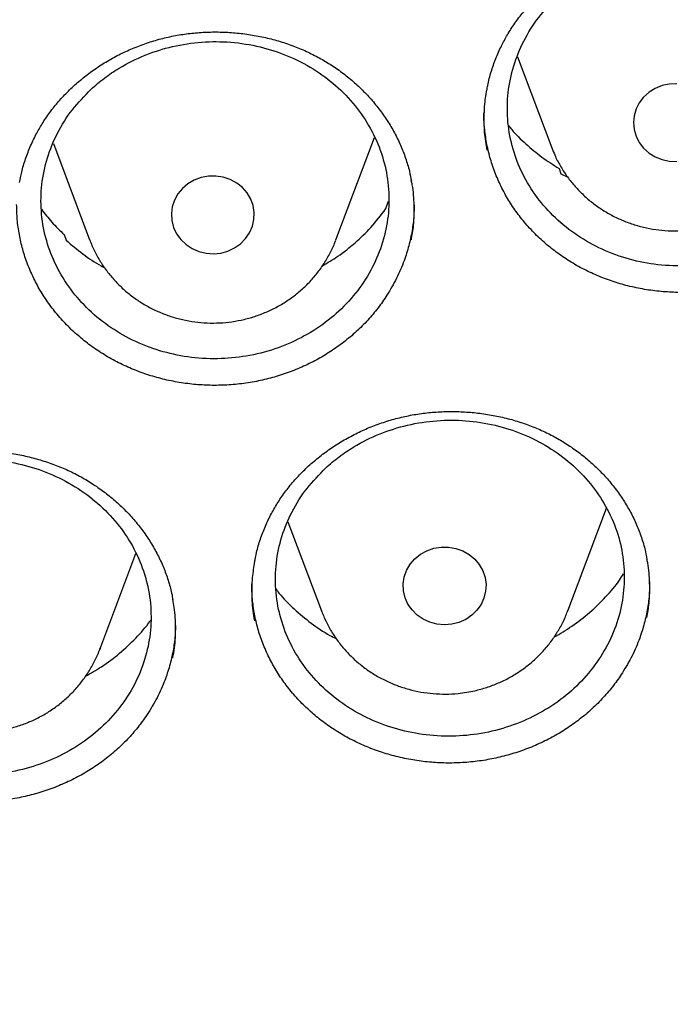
# Model space of a CAD drawing. Header units: millimetres. Extents: x 8 to 1577, y 12 to 2536.
# Tile 80 of 108: x 770.21 to 776.49, y 2105.04 to 2114.53. Entities that reach past the tile are written whole.
import ezdxf

# ---------------------------------------------------------------- set-up
doc = ezdxf.new("R2010")
doc.units = ezdxf.units.MM

msp = doc.modelspace()

# ---------------------------------------------------------------- linework, layer by layer
at = {"color": 7, "linetype": 'Continuous', "lineweight": 30}
for p, q in [((775.0173, 2114.1757), (775.3475, 2113.2981)), ((770.5396, 2113.3395), (770.8896, 2112.4092)), ((773.2658, 2112.4092), (773.6368, 2113.3952)), ((775.4187, 2113.0972), (775.4362, 2113.047)), ((775.4362, 2113.047), (775.5031, 2113.0124)), ((773.7472, 2112.7102), (773.765, 2112.7674)), ((773.765, 2112.7674), (773.7733, 2112.7811)), ((770.6443, 2112.4597), (770.6624, 2112.406)), ((775.5019, 2108.8311), (775.8753, 2109.8236)), ((772.8026, 2109.69), (773.1258, 2108.8311)), ((770.9871, 2108.4605), (771.3344, 2109.3836)), ((773.1281, 2108.8251), (773.1258, 2108.8311)), ((770.9897, 2108.4675), (770.9871, 2108.4605))]:
    msp.add_line(p, q, dxfattribs=at)
at = {"color": 7, "linetype": 'Continuous', "lineweight": 30, "flags": 128}
for points in [[(776.412, 2113.8965), (776.346, 2113.8701), (776.2862, 2113.833), (776.2343, 2113.7865), (776.1922, 2113.7321), (776.1611, 2113.6715), (776.142, 2113.6066), (776.1356, 2113.5396), (776.142, 2113.4726), (776.1611, 2113.4078), (776.1922, 2113.3471), (776.2343, 2113.2927), (776.2862, 2113.2462), (776.346, 2113.2092), (776.412, 2113.1827), (776.4819, 2113.1677), (776.5535, 2113.1647)], [(776.5535, 2113.9145), (776.4819, 2113.9115), (776.412, 2113.8965)], [(772.0359, 2113.0239), (771.9655, 2113.0109), (771.8988, 2112.9863), (771.8378, 2112.9509), (771.7845, 2112.9059), (771.7406, 2112.8527), (771.7076, 2112.793), (771.6865, 2112.7287), (771.6779, 2112.6619), (771.6822, 2112.5947), (771.6992, 2112.5293), (771.7284, 2112.4679), (771.7688, 2112.4123), (771.8191, 2112.3644), (771.8777, 2112.3256), (771.9428, 2112.2974), (772.0122, 2112.2804), (772.0837, 2112.2754), (772.155, 2112.2824), (772.2239, 2112.3013), (772.288, 2112.3314), (772.3454, 2112.3718), (772.3941, 2112.4211), (772.4328, 2112.4778), (772.4599, 2112.54), (772.4749, 2112.6058), (772.477, 2112.6731), (772.4663, 2112.7396), (772.4431, 2112.8033), (772.4082, 2112.862), (772.3627, 2112.914), (772.308, 2112.9575), (772.2459, 2112.9912), (772.1784, 2113.0138), (772.1076, 2113.0249), (772.0359, 2113.0239)], [(774.3833, 2108.703), (774.3119, 2108.6973), (774.2405, 2108.7037), (774.1714, 2108.7219), (774.107, 2108.7514), (774.0492, 2108.7912), (773.9999, 2108.8401), (773.9607, 2108.8964), (773.9328, 2108.9584), (773.9172, 2109.0241), (773.9143, 2109.0913), (773.9243, 2109.1579), (773.9468, 2109.2218), (773.9811, 2109.2809), (774.0261, 2109.3333), (774.0804, 2109.3773), (774.1421, 2109.4115), (774.2094, 2109.4348), (774.28, 2109.4465), (774.3517, 2109.4462), (774.4222, 2109.4338), (774.4892, 2109.4099), (774.5506, 2109.3751), (774.6043, 2109.3306), (774.6488, 2109.2778), (774.6824, 2109.2183), (774.7043, 2109.1543), (774.7135, 2109.0875), (774.71, 2109.0203), (774.6937, 2108.9548), (774.6651, 2108.8931), (774.6253, 2108.8371), (774.5755, 2108.7887), (774.5173, 2108.7495), (774.4525, 2108.7206), (774.3833, 2108.703)]]:
    msp.add_lwpolyline(points, dxfattribs=at)
at = {"color": 7, "linetype": 'Continuous', "lineweight": 30}
for points, knots in [([(734.9477, 2136.1889), (734.9453, 2136.1541), (734.9406, 2136.0834), (734.9339, 2135.9553), (734.9256, 2135.8063), (734.9154, 2135.6395), (734.9054, 2135.4549), (734.8938, 2135.2129), (734.8817, 2134.9057), (734.8717, 2134.5417), (734.8659, 2134.1591), (734.8649, 2133.7605), (734.8695, 2133.3329), (734.8829, 2132.8054), (734.9104, 2132.1848), (734.9576, 2131.4818), (735.021, 2130.778), (735.1003, 2130.0774), (735.2037, 2129.3188), (735.336, 2128.5035), (735.5027, 2127.6332), (735.66, 2126.9218), (735.7949, 2126.3665), (735.8977, 2125.9663), (736.0021, 2125.581), (736.104, 2125.2226), (736.1993, 2124.9012), (736.2864, 2124.6178), (736.3643, 2124.3721), (736.4321, 2124.1638), (736.489, 2123.9928), (736.5323, 2123.8648), (736.5657, 2123.7672), (736.5953, 2123.6814), (736.6298, 2123.5825), (736.6719, 2123.4631), (736.7256, 2123.3129), (736.7924, 2123.1293), (736.874, 2122.91), (736.9685, 2122.6619), (737.0767, 2122.3853), (737.1978, 2122.0844), (737.3283, 2121.7701), (737.5418, 2121.2714), (737.8436, 2120.6045), (738.2702, 2119.7307), (738.7395, 2118.8406), (739.2555, 2117.935), (739.7848, 2117.0709), (740.33, 2116.2394), (740.8919, 2115.4356), (741.4786, 2114.6472), (742.0481, 2113.9275), (742.6009, 2113.2659), (743.1392, 2112.6521), (743.714, 2112.0288), (744.2496, 2111.4772), (744.7361, 2110.9974), (745.1645, 2110.5895), (745.6097, 2110.1804), (746.0712, 2109.7715), (746.5046, 2109.4015), (746.8946, 2109.0791), (747.2265, 2108.8119), (747.5315, 2108.5722), (747.8088, 2108.3591), (748.0314, 2108.1914), (748.2044, 2108.0629), (748.3334, 2107.968), (748.4507, 2107.8826), (748.5558, 2107.8066), (748.646, 2107.7419), (748.7182, 2107.6905), (748.7775, 2107.6484), (748.8446, 2107.6009), (748.9373, 2107.5358), (749.0656, 2107.4464), (749.2261, 2107.3357), (749.4193, 2107.2042), (749.7734, 2106.9669), (750.2872, 2106.6335), (750.9607, 2106.2173), (751.6591, 2105.8073), (752.3822, 2105.4048), (753.1301, 2105.0112), (753.9027, 2104.6278), (754.6936, 2104.2591), (755.5717, 2103.8755), (756.5286, 2103.489), (757.5616, 2103.1085), (758.5871, 2102.7656), (759.6033, 2102.4588), (760.6091, 2102.1863), (761.6079, 2101.9455), (762.6608, 2101.7222), (763.7746, 2101.5204), (764.9509, 2101.3459), (766.1328, 2101.209), (767.319, 2101.1099), (768.5081, 2101.049), (769.6988, 2101.0265), (770.8897, 2101.0426), (772.0793, 2101.0971), (773.2662, 2101.1898), (774.4496, 2101.3204), (775.63, 2101.4891), (776.7516, 2101.6863), (777.8156, 2101.9065), (778.8218, 2102.144), (779.8248, 2102.4108), (780.8237, 2102.707), (781.822, 2103.0344), (782.8254, 2103.3963), (783.8321, 2103.7938), (784.8424, 2104.2289), (785.8544, 2104.7022), (786.8726, 2105.2181), (787.6999, 2105.6715), (788.3287, 2106.0357), (788.7486, 2106.287), (789.134, 2106.5246), (789.4843, 2106.7466), (789.8001, 2106.9517), (790.0822, 2107.139), (790.3114, 2107.2943), (790.4937, 2107.4196), (790.6338, 2107.517), (790.7545, 2107.6017), (790.8582, 2107.6751), (790.96, 2107.7476), (791.0766, 2107.8314), (791.2151, 2107.9318), (791.3745, 2108.0487), (791.5522, 2108.1806), (791.7464, 2108.3268), (791.9515, 2108.4837), (792.1628, 2108.6478), (792.4678, 2108.8885), (792.8717, 2109.2159), (793.3775, 2109.642), (793.9047, 2110.1043), (794.4512, 2110.6045), (794.9569, 2111.089), (795.4174, 2111.5485), (795.821, 2111.9653), (796.2086, 2112.3799), (796.5725, 2112.7823), (796.9449, 2113.2075), (797.3206, 2113.6516), (797.6945, 2114.1105), (798.0223, 2114.5272), (798.3082, 2114.9022), (798.5561, 2115.2362), (798.7822, 2115.5486), (799.0006, 2115.8576), (799.2252, 2116.1835), (799.4728, 2116.5523), (799.7433, 2116.968), (800.0356, 2117.4335), (800.3424, 2117.9416), (800.6364, 2118.4503), (800.9155, 2118.9539), (801.1768, 2119.4447), (801.4325, 2119.9463), (801.6876, 2120.4697), (801.932, 2120.9953), (802.1626, 2121.5167), (802.3663, 2121.9999), (802.5452, 2122.444), (802.7013, 2122.8482), (802.8157, 2123.1565), (802.8941, 2123.3733), (802.9403, 2123.5031), (802.9766, 2123.6066), (803.0044, 2123.6864), (803.0326, 2123.7681), (803.069, 2123.8745), (803.1199, 2124.0252), (803.1848, 2124.2214), (803.2604, 2124.4554), (803.3429, 2124.7186), (803.4279, 2124.9985), (803.5147, 2125.2946), (803.6117, 2125.6379), (803.7178, 2126.0321), (803.8318, 2126.481), (803.945, 2126.9567), (804.0562, 2127.4596), (804.164, 2127.9896), (804.2669, 2128.5452), (804.3764, 2129.2048), (804.4826, 2129.95), (804.5762, 2130.7634), (804.6459, 2131.546), (804.6939, 2132.2972), (804.7227, 2133.0165), (804.7326, 2133.6019), (804.7326, 2134.0608), (804.7288, 2134.4012), (804.7215, 2134.7281), (804.7116, 2135.0365), (804.7002, 2135.3195), (804.6881, 2135.5744), (804.6757, 2135.8018), (804.6635, 2136.0035), (804.6545, 2136.1302), (804.6503, 2136.1889)], [0, 0, 0, 0, 0.000951, 0.00193, 0.003328, 0.0049, 0.006614, 0.008465, 0.01165, 0.015173, 0.018603, 0.022302, 0.026271, 0.030509, 0.036989, 0.043561, 0.050115, 0.056651, 0.063169, 0.071401, 0.079604, 0.087778, 0.091621, 0.095458, 0.099235, 0.102688, 0.105783, 0.108519, 0.110898, 0.112918, 0.11458, 0.115884, 0.116657, 0.117432, 0.118391, 0.119554, 0.120933, 0.122798, 0.124952, 0.127395, 0.130128, 0.13315, 0.136343, 0.139513, 0.1481, 0.156497, 0.166243, 0.175718, 0.185047, 0.193958, 0.202873, 0.211793, 0.220718, 0.227824, 0.235201, 0.242853, 0.250781, 0.255987, 0.261306, 0.266737, 0.272281, 0.277905, 0.282062, 0.285874, 0.289343, 0.292468, 0.295248, 0.296812, 0.298241, 0.299536, 0.300697, 0.301712, 0.302507, 0.303069, 0.303658, 0.304707, 0.3061, 0.307838, 0.30992, 0.312347, 0.319228, 0.326269, 0.333457, 0.340794, 0.348277, 0.355908, 0.363677, 0.371402, 0.381272, 0.390959, 0.400463, 0.409783, 0.418921, 0.427883, 0.436799, 0.4472, 0.4576, 0.468001, 0.478401, 0.488802, 0.499203, 0.509604, 0.520005, 0.530406, 0.540808, 0.55122, 0.561686, 0.570704, 0.579764, 0.588867, 0.598013, 0.607204, 0.616566, 0.626167, 0.635808, 0.645677, 0.655777, 0.666106, 0.670763, 0.675124, 0.679149, 0.682837, 0.68619, 0.689206, 0.691885, 0.69359, 0.695124, 0.696449, 0.697537, 0.698523, 0.699796, 0.701381, 0.703106, 0.705092, 0.707309, 0.709623, 0.712016, 0.714488, 0.720052, 0.725978, 0.732267, 0.73892, 0.745936, 0.751158, 0.756489, 0.761619, 0.766517, 0.771183, 0.776942, 0.782303, 0.787264, 0.791358, 0.795133, 0.798591, 0.801865, 0.805448, 0.809387, 0.813991, 0.819, 0.824416, 0.830237, 0.835096, 0.840205, 0.845497, 0.850563, 0.856213, 0.861446, 0.866264, 0.870667, 0.874654, 0.878225, 0.87975, 0.881022, 0.882033, 0.882781, 0.88336, 0.884423, 0.885889, 0.887759, 0.890142, 0.892694, 0.895394, 0.898243, 0.90124, 0.905279, 0.90956, 0.914083, 0.918848, 0.923854, 0.929103, 0.934544, 0.942438, 0.950028, 0.957314, 0.964297, 0.970976, 0.977351, 0.980594, 0.983753, 0.986827, 0.989704, 0.992312, 0.994612, 0.996657, 0.998451, 1, 1, 1, 1]), ([(737.7693, 2128.4098), (737.7843, 2128.326), (737.8327, 2128.0557), (737.9263, 2127.601), (738.0496, 2127.0457), (738.1846, 2126.4927), (738.3303, 2125.9422), (738.4869, 2125.3943), (738.6543, 2124.8493), (738.8325, 2124.3073), (739.0214, 2123.7684), (739.2209, 2123.233), (739.4311, 2122.7011), (739.6517, 2122.173), (739.8827, 2121.6488), (740.1241, 2121.1288), (740.3758, 2120.613), (740.6376, 2120.1017), (740.9095, 2119.5951), (741.1915, 2119.0934), (741.4833, 2118.5966), (741.7848, 2118.105), (742.0961, 2117.6187), (742.417, 2117.138), (742.7473, 2116.6629), (743.087, 2116.1937), (743.4359, 2115.7305), (743.794, 2115.2735), (744.161, 2114.8228), (744.5369, 2114.3786), (744.9216, 2113.941), (745.3148, 2113.5102), (745.7165, 2113.0863), (746.1266, 2112.6696), (746.5448, 2112.26), (746.9711, 2111.8578), (747.4052, 2111.4632), (747.8472, 2111.0761), (748.2967, 2110.6969), (748.7536, 2110.3255), (749.2178, 2109.9622), (749.6892, 2109.6071), (750.1675, 2109.2603), (750.6526, 2108.9218), (751.1443, 2108.5919), (751.6425, 2108.2706), (752.1469, 2107.9581), (752.6575, 2107.6545), (753.1739, 2107.3598), (753.6962, 2107.0741), (754.224, 2106.7976), (754.7572, 2106.5304), (755.2956, 2106.2726), (755.839, 2106.0241), (756.3872, 2105.7853), (756.9401, 2105.556), (757.4974, 2105.3364), (758.059, 2105.1265), (758.6247, 2104.9266), (759.1942, 2104.7365), (759.7673, 2104.5564), (760.344, 2104.3863), (760.9239, 2104.2263), (761.5069, 2104.0765), (762.0928, 2103.9369), (762.6813, 2103.8075), (763.2723, 2103.6884), (763.8655, 2103.5796), (764.4608, 2103.4813), (765.0579, 2103.3933), (765.6567, 2103.3158), (766.2569, 2103.2487), (766.8584, 2103.1921), (767.4608, 2103.146), (768.0641, 2103.1105), (768.668, 2103.0855), (769.2722, 2103.071), (769.8767, 2103.0671), (770.4811, 2103.0737), (771.0853, 2103.0909), (771.689, 2103.1186), (772.2921, 2103.1569), (772.8943, 2103.2057), (773.4954, 2103.2649), (774.0953, 2103.3347), (774.6937, 2103.4149), (775.2904, 2103.5056), (775.8852, 2103.6066), (776.4779, 2103.718), (777.0682, 2103.8397), (777.6561, 2103.9718), (778.2413, 2104.114), (778.8235, 2104.2665), (779.4026, 2104.4291), (779.9784, 2104.6017), (780.5506, 2104.7844), (781.1192, 2104.977), (781.6838, 2105.1796), (782.2443, 2105.3919), (782.8005, 2105.614), (783.3523, 2105.8458), (783.8993, 2106.0871), (784.4414, 2106.338), (784.9785, 2106.5983), (785.5104, 2106.8679), (786.0368, 2107.1468), (786.5575, 2107.4347), (787.0725, 2107.7318), (787.5815, 2108.0377), (788.0844, 2108.3525), (788.5809, 2108.676), (789.071, 2109.0082), (789.5544, 2109.3488), (790.0309, 2109.6978), (790.5004, 2110.0551), (790.9628, 2110.4205), (791.4179, 2110.7939), (791.8655, 2111.1751), (792.3054, 2111.5642), (792.7376, 2111.9608), (793.1618, 2112.3649), (793.578, 2112.7763), (793.9859, 2113.195), (794.3854, 2113.6206), (794.7765, 2114.0532), (795.1589, 2114.4925), (795.5326, 2114.9385), (795.8973, 2115.3908), (796.253, 2115.8495), (796.5996, 2116.3143), (796.9369, 2116.785), (797.2648, 2117.2616), (797.5832, 2117.7438), (797.892, 2118.2314), (798.1911, 2118.7244), (798.4803, 2119.2225), (798.7597, 2119.7256), (799.029, 2120.2334), (799.2882, 2120.7459), (799.5372, 2121.2628), (799.776, 2121.7839), (800.0043, 2122.3092), (800.2223, 2122.8383), (800.4297, 2123.3711), (800.6265, 2123.9075), (800.8126, 2124.4472), (800.9881, 2124.99), (801.1527, 2125.5358), (801.3065, 2126.0844), (801.4494, 2126.6356), (801.5815, 2127.1892), (801.7019, 2127.745), (801.792, 2128.194), (801.838, 2128.4583), (801.8515, 2128.536)], [0, 0, 0, 0, 0.002978, 0.009604, 0.01623, 0.022856, 0.029483, 0.036109, 0.042735, 0.049362, 0.055988, 0.062615, 0.069242, 0.075868, 0.082495, 0.089122, 0.095749, 0.102376, 0.109003, 0.11563, 0.122257, 0.128884, 0.135512, 0.142139, 0.148766, 0.155394, 0.162021, 0.168649, 0.175277, 0.181905, 0.188533, 0.195161, 0.201789, 0.208417, 0.215045, 0.221673, 0.228302, 0.23493, 0.241558, 0.248187, 0.254816, 0.261444, 0.268073, 0.274702, 0.281331, 0.287959, 0.294588, 0.301217, 0.307846, 0.314476, 0.321105, 0.327734, 0.334363, 0.340993, 0.347622, 0.354251, 0.360881, 0.36751, 0.37414, 0.380769, 0.387399, 0.394028, 0.400658, 0.407287, 0.413917, 0.420547, 0.427177, 0.433806, 0.440436, 0.447066, 0.453696, 0.460325, 0.466955, 0.473585, 0.480215, 0.486845, 0.493474, 0.500104, 0.506734, 0.513364, 0.519994, 0.526624, 0.533254, 0.539883, 0.546513, 0.553143, 0.559773, 0.566403, 0.573032, 0.579662, 0.586292, 0.592922, 0.599551, 0.606181, 0.612811, 0.61944, 0.62607, 0.6327, 0.639329, 0.645959, 0.652588, 0.659218, 0.665847, 0.672477, 0.679106, 0.685735, 0.692365, 0.698994, 0.705623, 0.712252, 0.718881, 0.72551, 0.732139, 0.738768, 0.745397, 0.752026, 0.758654, 0.765283, 0.771912, 0.77854, 0.785169, 0.791797, 0.798426, 0.805054, 0.811682, 0.81831, 0.824938, 0.831566, 0.838194, 0.844822, 0.85145, 0.858077, 0.864705, 0.871332, 0.87796, 0.884587, 0.891215, 0.897842, 0.904469, 0.911096, 0.917723, 0.92435, 0.930977, 0.937604, 0.94423, 0.950857, 0.957484, 0.96411, 0.970737, 0.977363, 0.983989, 0.990616, 0.997242, 1, 1, 1, 1]), ([(775.3996, 2114.7505), (775.3377, 2114.6865), (775.212, 2114.5567), (775.0724, 2114.3304), (774.9726, 2114.0859), (774.9202, 2113.8318), (774.915, 2113.5715), (774.9574, 2113.3167), (775.047, 2113.0703), (775.1796, 2112.8435), (775.3539, 2112.6387), (775.5618, 2112.4655), (775.8012, 2112.3257), (776.0609, 2112.2257), (776.3383, 2112.1665), (776.6204, 2112.151), (776.9044, 2112.1791), (777.1771, 2112.2497), (777.4357, 2112.3618), (777.6683, 2112.5105), (777.8725, 2112.694), (778.0388, 2112.904), (778.1656, 2113.1383), (778.247, 2113.386), (778.2822, 2113.6446), (778.2694, 2113.9023), (778.2088, 2114.1562), (778.1032, 2114.3947), (777.9536, 2114.6152), (777.767, 2114.8076), (777.5453, 2114.9698), (777.2988, 2115.0942), (777.0301, 2115.1797), (776.7516, 2115.2223), (776.4662, 2115.2215), (776.1872, 2115.1774), (775.9172, 2115.0906), (775.6997, 2114.9799), (775.5272, 2114.8633), (775.4423, 2114.7883), (775.3996, 2114.7505)], [0, 0, 0, 0, 0.02646, 0.053687, 0.080146, 0.107372, 0.133842, 0.16108, 0.187559, 0.214807, 0.241289, 0.268539, 0.295015, 0.322259, 0.348722, 0.375954, 0.402405, 0.429623, 0.456067, 0.483278, 0.509722, 0.536934, 0.563387, 0.590607, 0.617073, 0.644306, 0.670784, 0.698029, 0.724511, 0.751761, 0.77824, 0.805486, 0.831954, 0.85919, 0.885644, 0.912867, 0.939312, 0.966524, 0.983169, 1, 1, 1, 1]), ([(774.9193, 2114.3853), (774.9308, 2114.4043), (774.9653, 2114.4614), (775.0302, 2114.5532), (775.1171, 2114.6587), (775.2133, 2114.7586), (775.3181, 2114.8525), (775.4308, 2114.9395), (775.5506, 2115.0189), (775.6765, 2115.0898), (775.8074, 2115.1517), (775.9422, 2115.204), (776.0797, 2115.2464), (776.2195, 2115.2786), (776.3616, 2115.3011), (776.5061, 2115.3139), (776.6528, 2115.317), (776.8004, 2115.3101), (776.9474, 2115.2932), (777.0923, 2115.2664), (777.2336, 2115.23), (777.3701, 2115.1842), (777.5006, 2115.1297), (777.625, 2115.0664), (777.7437, 2114.9946), (777.857, 2114.9141), (777.9642, 2114.8252), (778.0643, 2114.7286), (778.1563, 2114.625), (778.2394, 2114.5153), (778.3129, 2114.4004), (778.376, 2114.2812), (778.4286, 2114.1588), (778.4691, 2114.0336), (778.4929, 2113.9432), (778.5001, 2113.8944), (778.501, 2113.8886)], [0, 0, 0, 0, 0.015091, 0.045335, 0.07574, 0.106364, 0.13717, 0.168097, 0.199075, 0.229997, 0.26078, 0.291354, 0.321656, 0.351625, 0.381546, 0.41189, 0.442578, 0.47351, 0.504568, 0.535607, 0.566473, 0.597058, 0.627278, 0.657156, 0.687195, 0.71764, 0.748384, 0.779357, 0.810478, 0.84166, 0.872799, 0.90382, 0.934673, 0.965328, 0.995821, 1, 1, 1, 1]), ([(770.4396, 2113.5416), (770.4518, 2113.5601), (770.4882, 2113.6159), (770.5561, 2113.7055), (770.6464, 2113.8078), (770.7459, 2113.9044), (770.8537, 2113.9946), (770.9693, 2114.0777), (771.0917, 2114.1529), (771.2199, 2114.2194), (771.3527, 2114.2768), (771.4892, 2114.3245), (771.6281, 2114.3622), (771.7689, 2114.3897), (771.9116, 2114.4074), (772.0565, 2114.4153), (772.2032, 2114.4135), (772.3504, 2114.4017), (772.4968, 2114.3799), (772.6407, 2114.3483), (772.7807, 2114.3072), (772.9156, 2114.257), (773.0442, 2114.1982), (773.1663, 2114.1309), (773.2826, 2114.0552), (773.3931, 2113.9711), (773.4973, 2113.8788), (773.5941, 2113.779), (773.6826, 2113.6726), (773.762, 2113.5603), (773.8316, 2113.4432), (773.8908, 2113.3222), (773.9388, 2113.1981), (773.9739, 2113.0822), (773.988, 2113.0071), (773.9941, 2112.9748)], [0, 0, 0, 0, 0.015274, 0.045888, 0.076663, 0.107659, 0.138837, 0.170137, 0.201487, 0.23278, 0.263932, 0.294872, 0.325537, 0.355861, 0.386131, 0.416829, 0.447875, 0.479167, 0.510586, 0.541983, 0.573206, 0.604143, 0.634709, 0.664929, 0.695309, 0.7261, 0.757194, 0.788522, 0.820001, 0.851544, 0.883044, 0.914427, 0.94564, 0.976655, 1, 1, 1, 1]), ([(774.7215, 2113.851), (774.724, 2113.8668), (774.7337, 2113.9269), (774.7618, 2114.0295), (774.8059, 2114.1573), (774.8582, 2114.2763), (774.8999, 2114.3506), (774.9193, 2114.3853)], [0, 0, 0, 0, 0.085186, 0.322987, 0.559641, 0.794641, 1, 1, 1, 1]), ([(770.9018, 2113.8601), (770.8398, 2113.7966), (770.7139, 2113.6678), (770.574, 2113.4427), (770.4739, 2113.1991), (770.4213, 2112.9457), (770.4158, 2112.6857), (770.4581, 2112.431), (770.5475, 2112.1842), (770.68, 2111.9569), (770.8542, 2111.7512), (771.062, 2111.5769), (771.3013, 2111.4357), (771.5609, 2111.3342), (771.8382, 2111.2733), (772.1203, 2111.2558), (772.4043, 2111.282), (772.677, 2111.3506), (772.9358, 2111.4609), (773.1685, 2111.6077), (773.373, 2111.7896), (773.5396, 2111.9982), (773.6667, 2112.2313), (773.7483, 2112.4782), (773.7837, 2112.7363), (773.7711, 2112.9937), (773.7107, 2113.2478), (773.6053, 2113.4866), (773.4558, 2113.7079), (773.2693, 2113.9012), (773.0477, 2114.0646), (772.8013, 2114.1905), (772.5327, 2114.2776), (772.2542, 2114.322), (771.9689, 2114.3231), (771.6898, 2114.2809), (771.4198, 2114.1961), (771.2021, 2114.0871), (771.0295, 2113.9718), (770.9445, 2113.8975), (770.9018, 2113.8601)], [0, 0, 0, 0, 0.026467, 0.053703, 0.08017, 0.107404, 0.133881, 0.161126, 0.187608, 0.214858, 0.241337, 0.268584, 0.295053, 0.322289, 0.348745, 0.375968, 0.402414, 0.429627, 0.45607, 0.48328, 0.509729, 0.536945, 0.563406, 0.590634, 0.617108, 0.644349, 0.67083, 0.698079, 0.72456, 0.751809, 0.778282, 0.805522, 0.831982, 0.859209, 0.885657, 0.912873, 0.939316, 0.966526, 0.98317, 1, 1, 1, 1]), ([(774.7202, 2113.8563), (774.7188, 2113.8508), (774.7019, 2113.7813), (774.6925, 2113.6441), (774.6914, 2113.4543), (774.7114, 2113.3316), (774.7208, 2113.2737)], [0, 0, 0, 0, 0.028954, 0.363991, 0.700115, 1, 1, 1, 1]), ([(778.2941, 2112.8299), (778.2674, 2112.7876), (778.214, 2112.7028), (778.1188, 2112.5827), (778.0127, 2112.4686), (777.8963, 2112.3632), (777.7719, 2112.2681), (777.6393, 2112.1828), (777.4981, 2112.1073), (777.3506, 2112.0429), (777.1994, 2111.9905), (777.0442, 2111.9499), (776.8844, 2111.9211), (776.7227, 2111.9047), (776.562, 2111.9009), (776.4017, 2111.9092), (776.2413, 2111.9301), (776.0835, 2111.9633), (775.9308, 2112.0082), (775.7826, 2112.0645), (775.639, 2112.1328), (775.5023, 2112.212), (775.3749, 2112.3007), (775.256, 2112.3987), (775.1458, 2112.5067), (775.046, 2112.623), (774.9582, 2112.7455), (774.8819, 2112.8744), (774.8173, 2113.0101), (774.7656, 2113.1504), (774.7274, 2113.293), (774.7033, 2113.4381), (774.692, 2113.5533), (774.6937, 2113.6202), (774.6941, 2113.6373)], [0, 0, 0, 0, 0.031552, 0.0631051, 0.0955757, 0.1280457, 0.1595537, 0.1910624, 0.2234937, 0.255925, 0.2873493, 0.3187733, 0.3511152, 0.3834566, 0.4148114, 0.4461663, 0.4784282, 0.5106906, 0.5421319, 0.5735733, 0.6059287, 0.6382839, 0.6697247, 0.7011655, 0.7335182, 0.765871, 0.7973496, 0.8288281, 0.8612206, 0.8936124, 0.9250844, 0.9565575, 0.9889372, 1, 1, 1, 1]), ([(770.2134, 2112.9622), (770.2196, 2112.9954), (770.2342, 2113.0726), (770.2701, 2113.1913), (770.3186, 2113.3174), (770.3748, 2113.4346), (770.419, 2113.5075), (770.4396, 2113.5416)], [0, 0, 0, 0, 0.163939, 0.381099, 0.597222, 0.811841, 1, 1, 1, 1]), ([(774.9335, 2113.5097), (774.9427, 2113.4978), (774.991, 2113.4346), (775.0973, 2113.3328), (775.2486, 2113.2047), (775.362, 2113.133), (775.4187, 2113.0972)], [0, 0, 0, 0, 0.072052, 0.381082, 0.690969, 1, 1, 1, 1]), ([(775.3495, 2113.2964), (775.3582, 2113.2734), (775.3803, 2113.2144), (775.4277, 2113.1243), (775.4896, 2113.0265), (775.5613, 2112.935), (775.6415, 2112.8502), (775.7298, 2112.7731), (775.8252, 2112.7043), (775.9271, 2112.6444), (776.0344, 2112.5939), (776.1464, 2112.5534), (776.262, 2112.5232), (776.3801, 2112.5036), (776.4997, 2112.4949), (776.6198, 2112.4971), (776.7392, 2112.5103), (776.8569, 2112.5343), (776.9717, 2112.569), (777.0827, 2112.614), (777.1887, 2112.669), (777.2888, 2112.7335), (777.3821, 2112.8069), (777.4677, 2112.8884), (777.5448, 2112.9774), (777.6129, 2113.0729), (777.6703, 2113.1744), (777.7068, 2113.2498), (777.7208, 2113.292), (777.7226, 2113.2975)], [0, 0, 0, 0, 0.024488, 0.062721, 0.101007, 0.139359, 0.177787, 0.216298, 0.254895, 0.293577, 0.332342, 0.371185, 0.410097, 0.44907, 0.488095, 0.527159, 0.566252, 0.605357, 0.644461, 0.683552, 0.722613, 0.761632, 0.800595, 0.839488, 0.878302, 0.917027, 0.955661, 0.994201, 1, 1, 1, 1]), ([(773.993, 2112.408), (774.0013, 2112.4544), (774.0212, 2112.5654), (774.0223, 2112.7435), (774.0137, 2112.8886), (773.9958, 2112.9662), (773.9927, 2112.9798)], [0, 0, 0, 0, 0.244901, 0.58581, 0.927801, 1, 1, 1, 1]), ([(773.7573, 2111.8745), (773.7292, 2111.8331), (773.6729, 2111.7503), (773.5735, 2111.6336), (773.4635, 2111.5233), (773.3435, 2111.422), (773.2158, 2111.3314), (773.0803, 2111.2509), (772.9365, 2111.1803), (772.7868, 2111.1211), (772.6338, 2111.0741), (772.4773, 2111.039), (772.3165, 2111.0158), (772.1544, 2111.005), (771.9935, 2111.0069), (771.8336, 2111.0208), (771.6741, 2111.0472), (771.5175, 2111.0858), (771.3665, 2111.1359), (771.2204, 2111.1973), (771.0793, 2111.2705), (770.9455, 2111.3543), (770.8213, 2111.4472), (770.7059, 2111.5492), (770.5995, 2111.6608), (770.5038, 2111.7803), (770.4204, 2111.9056), (770.3487, 2112.0369), (770.2888, 2112.1746), (770.2419, 2112.3164), (770.2092, 2112.46), (770.1887, 2112.6042), (770.1864, 2112.701), (770.1852, 2112.7493)], [0, 0, 0, 0, 0.0319577, 0.0639164, 0.0968051, 0.1296931, 0.1615967, 0.1935011, 0.2263399, 0.2591786, 0.2909931, 0.3228074, 0.3555515, 0.3882951, 0.4200302, 0.4517655, 0.4844192, 0.5170734, 0.5488872, 0.5807011, 0.6134401, 0.6461789, 0.6779874, 0.7097958, 0.7425269, 0.7752579, 0.8071058, 0.8389537, 0.8717258, 0.9044972, 0.9363445, 0.9681928, 1, 1, 1, 1]), ([(770.424, 2112.7059), (770.4563, 2112.6634), (770.5227, 2112.5763), (770.6031, 2112.4992), (770.6443, 2112.4597)], [0, 0, 0, 0, 0.487356, 1, 1, 1, 1]), ([(773.1363, 2112.16), (773.1861, 2112.1895), (773.2978, 2112.2557), (773.4533, 2112.3798), (773.6119, 2112.5315), (773.7003, 2112.6483), (773.7472, 2112.7102)], [0, 0, 0, 0, 0.204933, 0.459406, 0.713069, 1, 1, 1, 1]), ([(774.0198, 2112.7475), (774.0194, 2112.7129), (774.0185, 2112.6299), (774.0015, 2112.4976), (773.9708, 2112.352), (773.9221, 2112.1975), (773.8541, 2112.0362), (773.7897, 2111.9286), (773.7573, 2111.8745)], [0, 0, 0, 0, 0.1134411, 0.272249, 0.4356594, 0.5990696, 0.7984347, 1, 1, 1, 1]), ([(770.6624, 2112.406), (770.7154, 2112.361), (770.8217, 2112.2708), (770.9477, 2112.1847), (771.0214, 2112.1476), (771.0311, 2112.1428)], [0, 0, 0, 0, 0.464228, 0.929928, 1, 1, 1, 1]), ([(770.8907, 2112.4102), (770.8974, 2112.3917), (770.9171, 2112.3372), (770.9611, 2112.2509), (771.0215, 2112.1522), (771.0918, 2112.0597), (771.1707, 2111.9739), (771.2578, 2111.8955), (771.3522, 2111.8254), (771.4531, 2111.764), (771.5597, 2111.7121), (771.671, 2111.67), (771.786, 2111.6382), (771.9038, 2111.617), (772.0233, 2111.6065), (772.1434, 2111.607), (772.263, 2111.6185), (772.381, 2111.6409), (772.4964, 2111.6739), (772.608, 2111.7174), (772.7148, 2111.7709), (772.8159, 2111.834), (772.9103, 2111.906), (772.9972, 2111.9863), (773.0756, 2112.0742), (773.1452, 2112.1688), (773.2042, 2112.2694), (773.2439, 2112.3494), (773.2602, 2112.3967), (773.2639, 2112.4074)], [0, 0, 0, 0, 0.0195506, 0.0577564, 0.0960125, 0.1343328, 0.1727279, 0.2112051, 0.249768, 0.2884167, 0.3271487, 0.3659589, 0.4048402, 0.4437838, 0.4827801, 0.5218184, 0.5608871, 0.5999701, 0.6390546, 0.6781269, 0.717173, 0.7561786, 0.7951298, 0.8340138, 0.8728196, 0.9115387, 0.9501659, 0.9887, 1, 1, 1, 1]), ([(773.1657, 2110.2084), (773.1035, 2110.145), (772.9772, 2110.0163), (772.8367, 2109.7916), (772.7362, 2109.5487), (772.6831, 2109.2961), (772.6774, 2109.037), (772.7195, 2108.7833), (772.8089, 2108.5376), (772.9415, 2108.3113), (773.1159, 2108.1068), (773.3241, 2107.9336), (773.5639, 2107.7935), (773.8241, 2107.6929), (774.1021, 2107.6329), (774.3849, 2107.6163), (774.6696, 2107.6431), (774.9431, 2107.7121), (775.2026, 2107.8226), (775.4361, 2107.9695), (775.6411, 2108.1513), (775.8084, 2108.3595), (775.936, 2108.5921), (776.0181, 2108.8383), (776.0538, 2109.0955), (776.0415, 2109.352), (775.9812, 2109.605), (775.8757, 2109.8428), (775.726, 2110.0629), (775.5393, 2110.2551), (775.3172, 2110.4174), (775.0703, 2110.5423), (774.801, 2110.6285), (774.5219, 2110.672), (774.2358, 2110.6724), (773.956, 2110.6296), (773.6852, 2110.5444), (773.4669, 2110.4353), (773.2938, 2110.32), (773.2086, 2110.2457), (773.1657, 2110.2084)], [0, 0, 0, 0, 0.026465, 0.053698, 0.080163, 0.107395, 0.133873, 0.161117, 0.187603, 0.214857, 0.241341, 0.268593, 0.295066, 0.322308, 0.348765, 0.37599, 0.402434, 0.429645, 0.456084, 0.483289, 0.509734, 0.536944, 0.563402, 0.590626, 0.617099, 0.644339, 0.670823, 0.698075, 0.724561, 0.751815, 0.778292, 0.805538, 0.832, 0.859231, 0.885678, 0.912893, 0.939332, 0.966538, 0.983177, 1, 1, 1, 1]), ([(772.7077, 2109.88), (772.7198, 2109.8985), (772.7562, 2109.9541), (772.8241, 2110.0433), (772.9143, 2110.1453), (773.0137, 2110.2417), (773.1215, 2110.3318), (773.237, 2110.4148), (773.3594, 2110.49), (773.4875, 2110.5567), (773.6203, 2110.6142), (773.7567, 2110.6622), (773.8956, 2110.7004), (774.0364, 2110.7283), (774.1791, 2110.7465), (774.324, 2110.755), (774.4707, 2110.7539), (774.6179, 2110.7428), (774.7643, 2110.7218), (774.9083, 2110.6911), (775.0484, 2110.6509), (775.1834, 2110.6017), (775.3122, 2110.5439), (775.4345, 2110.4777), (775.5509, 2110.4031), (775.6616, 2110.3201), (775.7659, 2110.2289), (775.8629, 2110.1304), (775.9517, 2110.0251), (776.0314, 2109.914), (776.1013, 2109.798), (776.1609, 2109.678), (776.2093, 2109.555), (776.2453, 2109.4379), (776.26, 2109.3612), (776.2665, 2109.327)], [0, 0, 0, 0, 0.015256, 0.045815, 0.076532, 0.107469, 0.138586, 0.169824, 0.201111, 0.232342, 0.263433, 0.294312, 0.324918, 0.355189, 0.385389, 0.41602, 0.447, 0.478229, 0.509589, 0.540933, 0.572107, 0.603, 0.633526, 0.663705, 0.694026, 0.724769, 0.755817, 0.787103, 0.818545, 0.850057, 0.881537, 0.912905, 0.944112, 0.975128, 1, 1, 1, 1]), ([(768.5997, 2109.8402), (768.5374, 2109.7771), (768.4111, 2109.6493), (768.2708, 2109.4255), (768.1703, 2109.1833), (768.1174, 2108.9311), (768.1118, 2108.6722), (768.154, 2108.4183), (768.2436, 2108.1722), (768.3763, 2107.9453), (768.5509, 2107.7399), (768.7592, 2107.5657), (768.9991, 2107.4242), (769.2593, 2107.3222), (769.5373, 2107.2606), (769.8201, 2107.2423), (770.1048, 2107.2674), (770.3782, 2107.3348), (770.6377, 2107.4437), (770.8711, 2107.5891), (771.0761, 2107.7695), (771.2433, 2107.9767), (771.3709, 2108.2084), (771.4529, 2108.454), (771.4885, 2108.711), (771.476, 2108.9674), (771.4155, 2109.2206), (771.3099, 2109.4589), (771.1601, 2109.6798), (770.9732, 2109.8729), (770.751, 2110.0364), (770.5041, 2110.1626), (770.2348, 2110.2503), (769.9556, 2110.2954), (769.6696, 2110.2975), (769.3898, 2110.2564), (769.1191, 2110.1729), (768.9008, 2110.0651), (768.7278, 2109.9509), (768.6425, 2109.8772), (768.5997, 2109.8402)], [0, 0, 0, 0, 0.026473, 0.053714, 0.080187, 0.107427, 0.13391, 0.16116, 0.187646, 0.214901, 0.24138, 0.268628, 0.295093, 0.322326, 0.348776, 0.375993, 0.402433, 0.42964, 0.45608, 0.483287, 0.509737, 0.536954, 0.56342, 0.590653, 0.617132, 0.64438, 0.670866, 0.69812, 0.724603, 0.751854, 0.778323, 0.805562, 0.832016, 0.859238, 0.88568, 0.912889, 0.939328, 0.966534, 0.983174, 1, 1, 1, 1]), ([(768.1563, 2109.5497), (768.1689, 2109.5679), (768.2067, 2109.6224), (768.2769, 2109.7097), (768.3698, 2109.8092), (768.4717, 2109.9027), (768.5818, 2109.9897), (768.6995, 2110.0695), (768.8238, 2110.1412), (768.9536, 2110.2043), (769.0879, 2110.2582), (769.2256, 2110.3023), (769.3654, 2110.3366), (769.5069, 2110.3606), (769.65, 2110.3748), (769.795, 2110.3794), (769.9416, 2110.3741), (770.0886, 2110.359), (770.2343, 2110.334), (770.3775, 2110.2993), (770.5165, 2110.2553), (770.6501, 2110.2024), (770.7773, 2110.1411), (770.8978, 2110.0715), (771.0122, 2109.9938), (771.1207, 2109.9078), (771.2226, 2109.8139), (771.317, 2109.7127), (771.403, 2109.6051), (771.4797, 2109.4919), (771.5465, 2109.3741), (771.603, 2109.2526), (771.648, 2109.1283), (771.6781, 2109.0227), (771.689, 2108.958), (771.6927, 2108.9361)], [0, 0, 0, 0, 0.0154, 0.046255, 0.077269, 0.108503, 0.139917, 0.171452, 0.203035, 0.234561, 0.265944, 0.297113, 0.328006, 0.358558, 0.389035, 0.419944, 0.451205, 0.482716, 0.514357, 0.545981, 0.577431, 0.608596, 0.639389, 0.66983, 0.700412, 0.731419, 0.762735, 0.794292, 0.826007, 0.857794, 0.889548, 0.92119, 0.95267, 0.983957, 1, 1, 1, 1]), ([(772.4814, 2109.3019), (772.487, 2109.3326), (772.5008, 2109.4071), (772.5354, 2109.523), (772.5832, 2109.6487), (772.64, 2109.7683), (772.6856, 2109.8435), (772.7077, 2109.88)], [0, 0, 0, 0, 0.151768, 0.3685138, 0.5842292, 0.7984423, 1, 1, 1, 1]), ([(772.4811, 2109.3074), (772.4723, 2109.2557), (772.4524, 2109.1394), (772.4526, 2108.9568), (772.4614, 2108.8174), (772.4787, 2108.7455), (772.4807, 2108.7369)], [0, 0, 0, 0, 0.273067, 0.614083, 0.95404, 1, 1, 1, 1]), ([(776.2652, 2108.7673), (776.2734, 2108.8131), (776.2932, 2108.9232), (776.2942, 2109.1), (776.2856, 2109.2434), (776.2679, 2109.3196), (776.265, 2109.3322)], [0, 0, 0, 0, 0.244483, 0.587807, 0.93222, 1, 1, 1, 1]), ([(775.3715, 2108.58), (775.4289, 2108.6134), (775.5497, 2108.6839), (775.7159, 2108.8142), (775.8697, 2108.9639), (775.9789, 2109.0899), (776.0285, 2109.169), (776.0411, 2109.1891)], [0, 0, 0, 0, 0.212918, 0.448298, 0.684429, 0.919809, 1, 1, 1, 1]), ([(776.0292, 2108.2338), (776.0012, 2108.1926), (775.945, 2108.1102), (775.8458, 2107.994), (775.736, 2107.8841), (775.6162, 2107.783), (775.4886, 2107.6924), (775.353, 2107.6117), (775.2092, 2107.5409), (775.0594, 2107.4814), (774.9064, 2107.434), (774.7498, 2107.3984), (774.589, 2107.3746), (774.4267, 2107.3632), (774.2658, 2107.3644), (774.1057, 2107.3775), (773.9461, 2107.4031), (773.7893, 2107.4409), (773.6381, 2107.4901), (773.4918, 2107.5505), (773.3505, 2107.6227), (773.2165, 2107.7055), (773.092, 2107.7974), (772.9764, 2107.8984), (772.8697, 2108.009), (772.7738, 2108.1274), (772.6901, 2108.2518), (772.6181, 2108.3821), (772.5579, 2108.5188), (772.5108, 2108.6598), (772.4777, 2108.8026), (772.457, 2108.9467), (772.4545, 2109.0438), (772.4532, 2109.0927)], [0, 0, 0, 0, 0.031881, 0.063763, 0.096568, 0.129373, 0.161266, 0.19316, 0.225989, 0.258817, 0.290614, 0.322411, 0.355137, 0.387863, 0.419582, 0.451301, 0.483938, 0.516575, 0.548379, 0.580183, 0.612912, 0.64564, 0.677446, 0.709253, 0.741982, 0.77471, 0.806565, 0.83842, 0.871199, 0.903977, 0.935837, 0.967699, 1, 1, 1, 1]), ([(776.292, 2109.1157), (776.2916, 2109.0778), (776.2908, 2108.9916), (776.2738, 2108.8563), (776.2432, 2108.7112), (776.1946, 2108.557), (776.1264, 2108.3957), (776.0618, 2108.288), (776.0292, 2108.2338)], [0, 0, 0, 0, 0.123424, 0.280173, 0.441466, 0.602758, 0.80028, 1, 1, 1, 1]), ([(772.6853, 2109.0437), (772.6954, 2109.0302), (772.747, 2108.9608), (772.8602, 2108.8487), (773.0244, 2108.7119), (773.1624, 2108.617), (773.2483, 2108.5741), (773.2688, 2108.5638)], [0, 0, 0, 0, 0.068468, 0.350193, 0.631025, 0.91201, 1, 1, 1, 1]), ([(771.6908, 2108.3794), (771.6973, 2108.4115), (771.7167, 2108.5074), (771.7212, 2108.6705), (771.7149, 2108.8266), (771.696, 2108.9159), (771.6906, 2108.9412)], [0, 0, 0, 0, 0.172993, 0.517697, 0.863493, 1, 1, 1, 1]), ([(773.1283, 2108.8248), (773.1427, 2108.79), (773.1717, 2108.7196), (773.2283, 2108.6195), (773.294, 2108.524), (773.369, 2108.4349), (773.4524, 2108.353), (773.5434, 2108.279), (773.6414, 2108.2134), (773.7455, 2108.157), (773.8547, 2108.1103), (773.9682, 2108.0736), (774.0848, 2108.0475), (774.2036, 2108.0319), (774.3235, 2108.0275), (774.4321, 2108.0328), (774.4999, 2108.0427), (774.5281, 2108.0468)], [0, 0, 0, 0, 0.0660292, 0.1333272, 0.2007274, 0.2682514, 0.3359148, 0.4037266, 0.4716901, 0.5398031, 0.6080583, 0.6764447, 0.7449484, 0.813553, 0.8822404, 0.9509912, 1, 1, 1, 1]), ([(774.5281, 2108.0468), (774.5538, 2108.0515), (774.6189, 2108.0635), (774.7212, 2108.0922), (774.8332, 2108.1345), (774.9406, 2108.1871), (775.0423, 2108.2492), (775.1374, 2108.3204), (775.225, 2108.3999), (775.3043, 2108.4871), (775.3748, 2108.581), (775.435, 2108.6811), (775.478, 2108.7668), (775.4968, 2108.8203), (775.5027, 2108.8373)], [0, 0, 0, 0, 0.059223, 0.149601, 0.239996, 0.330335, 0.420582, 0.510708, 0.60068, 0.690474, 0.780069, 0.869452, 0.958619, 1, 1, 1, 1]), ([(771.431, 2107.8122), (771.4018, 2107.7718), (771.3434, 2107.691), (771.241, 2107.5777), (771.1283, 2107.4709), (771.0057, 2107.3733), (770.8756, 2107.2864), (770.7379, 2107.2096), (770.592, 2107.143), (770.4407, 2107.0878), (770.2864, 2107.0448), (770.1288, 2107.0137), (769.9673, 2106.9945), (769.8048, 2106.9878), (769.6439, 2106.9936), (769.4843, 2107.0113), (769.3253, 2107.0415), (769.1697, 2107.0837), (769.0199, 2107.1372), (768.8753, 2107.2018), (768.736, 2107.278), (768.6044, 2107.3645), (768.4825, 2107.4599), (768.3698, 2107.5641), (768.2662, 2107.6776), (768.1736, 2107.7987), (768.0933, 2107.9253), (768.025, 2108.0575), (767.9686, 2108.1958), (767.9253, 2108.3379), (767.8964, 2108.4815), (767.8806, 2108.6117), (767.8805, 2108.6943), (767.8804, 2108.7287)], [0, 0, 0, 0, 0.032205, 0.064412, 0.097551, 0.13069, 0.162905, 0.195121, 0.228281, 0.261441, 0.293555, 0.32567, 0.358723, 0.391776, 0.423802, 0.455829, 0.488783, 0.521737, 0.553839, 0.585941, 0.618976, 0.652012, 0.684109, 0.716207, 0.749235, 0.782263, 0.814409, 0.846554, 0.879632, 0.912709, 0.944865, 0.977022, 1, 1, 1, 1]), ([(770.8501, 2108.2018), (770.9024, 2108.2313), (771.0184, 2108.2967), (771.1809, 2108.4204), (771.3356, 2108.5675), (771.4351, 2108.6763), (771.476, 2108.7383), (771.4787, 2108.7424)], [0, 0, 0, 0, 0.210466, 0.46727, 0.724894, 0.981698, 1, 1, 1, 1]), ([(771.7177, 2108.689), (771.7163, 2108.6499), (771.7132, 2108.5627), (771.6923, 2108.427), (771.6577, 2108.283), (771.605, 2108.1303), (771.5325, 2107.9711), (771.465, 2107.8653), (771.431, 2107.8122)], [0, 0, 0, 0, 0.126582, 0.282771, 0.443485, 0.604199, 0.801006, 1, 1, 1, 1]), ([(769.799, 2107.6586), (769.8252, 2107.6591), (769.8914, 2107.6602), (769.9971, 2107.6719), (770.1149, 2107.6952), (770.2299, 2107.7295), (770.341, 2107.774), (770.4473, 2107.8286), (770.5477, 2107.8927), (770.6413, 2107.9656), (770.7273, 2108.0468), (770.8048, 2108.1355), (770.8734, 2108.2307), (770.9313, 2108.3319), (770.9698, 2108.4115), (770.9854, 2108.4582), (770.9887, 2108.4682)], [0, 0, 0, 0, 0.050841, 0.128518, 0.20624, 0.283961, 0.361655, 0.439294, 0.516849, 0.594294, 0.671602, 0.748752, 0.825729, 0.902522, 0.979131, 1, 1, 1, 1])]:
    msp.add_open_spline(points, degree=3, knots=knots, dxfattribs=at)

doc.saveas('drawing.dxf')
